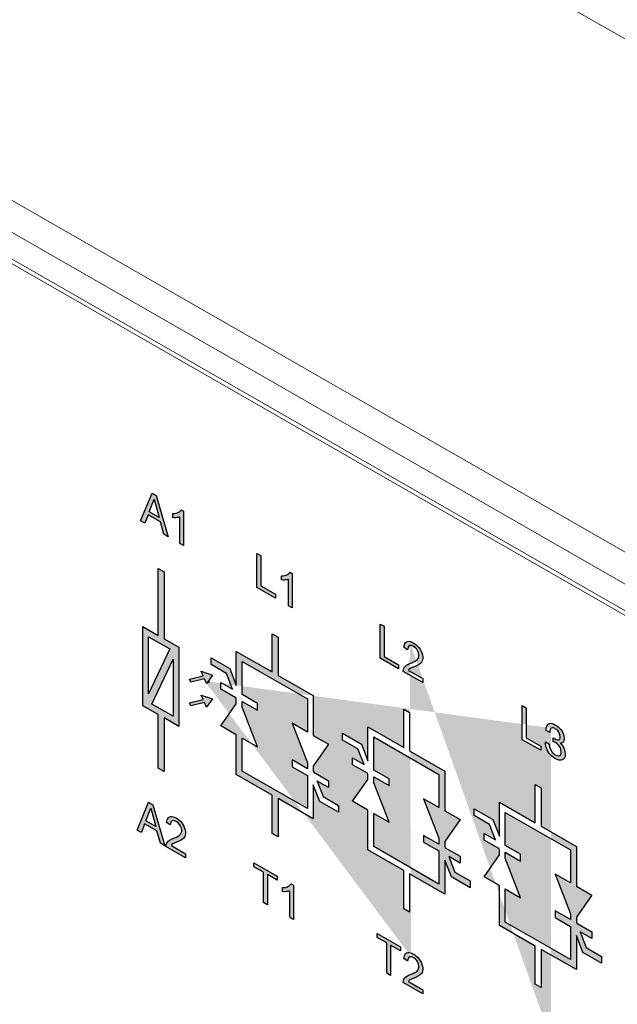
# Model space of a CAD drawing. Header units: millimetres. Extents: x -556 to 0, y -1 to 403.
# Tile 8 of 26: x -494 to -480, y 166 to 190. Entities that reach past the tile are written whole.
import ezdxf

# ---------------------------------------------------------------- set-up
doc = ezdxf.new("R2010")
doc.units = ezdxf.units.MM
doc.header["$LTSCALE"] = 3

# ---------------------------------------------------------------- blocks, each defined once
blk = doc.blocks.new('CGI1029-01')
h = blk.add_hatch(color=31)
h.dxf.hatch_style = 1
h.paths.add_polyline_path([(-487.65058796, 175.54728245), (-487.7382692, 175.59757434), (-487.7382692, 176.23328516), (-487.75737074, 176.236311), (-487.78571955, 176.22811585), (-487.81549833, 176.2231298), (-487.84622895, 176.22050742), (-487.87775214, 176.22003477), (-487.9137024, 176.22288745), (-487.9137024, 176.32012516), (-487.86670109, 176.32283355), (-487.83678659, 176.32749218), (-487.8082121, 176.33520828), (-487.78121889, 176.34616118), (-487.75599548, 176.36038142), (-487.73292669, 176.37816624), (-487.70478332, 176.41008993), (-487.65058796, 176.37648731)])
h.paths.add_polyline_path([(-487.62329364, 168.00542192), (-487.69401062, 168.04598351), (-487.71097488, 168.07703238), (-487.71097488, 168.69142463), (-487.73007641, 168.69445047), (-487.75842523, 168.68625532), (-487.788204, 168.68126927), (-487.81893463, 168.67864689), (-487.85045782, 168.67817424), (-487.88640807, 168.68102692), (-487.88640807, 168.77826463), (-487.83940677, 168.78097302), (-487.80949227, 168.78563164), (-487.78091778, 168.79334775), (-487.75392457, 168.80430064), (-487.72870115, 168.81852089), (-487.70563236, 168.8363057), (-487.677489, 168.86822939), (-487.62329364, 168.83462678)], flags=17)
h.paths.add_polyline_path([(-488.50413656, 176.03685781), (-488.50413656, 176.86420138), (-488.40945496, 176.80989424), (-488.40945496, 176.08027552), (-488.05781076, 175.87858069), (-488.05781076, 175.78085585)])
h.paths.add_polyline_path([(-488.34574464, 168.41980279), (-488.34574464, 169.14950343), (-488.58099907, 169.28443982), (-488.58099907, 169.38208275), (-488.0150308, 169.05745668), (-488.0150308, 168.95981376), (-488.25127517, 169.09531797), (-488.25127517, 168.36561733)], flags=17)
h.paths.add_polyline_path([(-490.27890387, 177.0552321), (-490.36658511, 177.10552399), (-490.36658511, 177.74123481), (-490.38568664, 177.74426065), (-490.41403546, 177.73606549), (-490.44381423, 177.73107945), (-490.47454485, 177.72845707), (-490.50606805, 177.72798442), (-490.5420183, 177.7308371), (-490.5420183, 177.82807481), (-490.495017, 177.8307832), (-490.46510249, 177.83544182), (-490.436528, 177.84315793), (-490.4095348, 177.85411082), (-490.38431138, 177.86833107), (-490.36124259, 177.88611588), (-490.33309923, 177.91803957), (-490.27890387, 177.88443696)])
h.paths.add_polyline_path([(-490.23188127, 169.59937115), (-490.23188127, 169.50164631), (-490.70526106, 169.77316581), (-490.69911052, 169.82089013), (-490.68697694, 169.85235079), (-490.67047159, 169.87907563), (-490.6505907, 169.90151981), (-490.62805874, 169.92014106), (-490.60364033, 169.93574784), (-490.57805564, 169.94933707), (-490.5516489, 169.96142273), (-490.5246248, 169.97232999), (-490.49741, 169.9828648), (-490.47055569, 169.99410167), (-490.44417848, 170.00624315), (-490.41845451, 170.01958325), (-490.39369436, 170.03461288), (-490.37053737, 170.05226591), (-490.35025691, 170.07415242), (-490.33419999, 170.10138059), (-490.32454669, 170.13515291), (-490.32381689, 170.17555643), (-490.3329087, 170.22018905), (-490.35185666, 170.26545423), (-490.37838663, 170.30753728), (-490.41035817, 170.34304288), (-490.44508852, 170.37012652), (-490.48038181, 170.38928825), (-490.51467476, 170.39940676), (-490.54555208, 170.39745798), (-490.57042452, 170.38280241), (-490.58718527, 170.35650972), (-490.59555272, 170.32160416), (-490.60621794, 170.29826133), (-490.68982656, 170.35601691), (-490.67661751, 170.4161264), (-490.66414475, 170.44725375), (-490.64637128, 170.4724011), (-490.62322586, 170.49000084), (-490.59543026, 170.49927389), (-490.56416189, 170.50034199), (-490.53061697, 170.49391042), (-490.49584512, 170.48121843), (-490.4605757, 170.46356617), (-490.42525987, 170.4418133), (-490.39033571, 170.41559018), (-490.35651737, 170.38438971), (-490.32485079, 170.34813141), (-490.29653867, 170.30745902), (-490.27242036, 170.26374589), (-490.25333404, 170.2183949), (-490.2403744, 170.1729269), (-490.23384359, 170.12898541), (-490.23324226, 170.08773323), (-490.23854989, 170.05033443), (-490.24953045, 170.01774538), (-490.26541941, 169.99031273), (-490.2852006, 169.96773565), (-490.3076079, 169.94892044), (-490.33183024, 169.93298721), (-490.35720206, 169.91901868), (-490.38324472, 169.90625638), (-490.40973632, 169.89432843), (-490.43655429, 169.88302128), (-490.46355177, 169.87206077), (-490.49038499, 169.86078283), (-490.51688881, 169.84887832), (-490.54256914, 169.83546574), (-490.56589568, 169.81809592), (-490.57537522, 169.79639119)])
h.paths.add_polyline_path([(-491.1115221, 177.87258656), (-490.99084684, 178.17628795), (-490.86926732, 177.73363493)], flags=16)
h.paths.add_polyline_path([(-491.31757302, 177.65098825), (-491.04321559, 178.32096685), (-490.94146292, 178.26260392), (-490.64914498, 177.26759367), (-490.75683734, 177.32936347), (-490.84013452, 177.62771938), (-491.13881642, 177.79903629), (-491.21709315, 177.59335536)])
h.paths.add_polyline_path([(-491.19517284, 170.39395192), (-491.07449757, 170.69765331), (-490.95291805, 170.25500029)], flags=16)
h.paths.add_polyline_path([(-491.40122375, 170.17235361), (-491.12686632, 170.84233221), (-491.02511365, 170.78396928), (-490.73279571, 169.78895903), (-490.84048807, 169.85072883), (-490.92378525, 170.14908474), (-491.22246716, 170.32040165), (-491.30074388, 170.11472072)])
h.paths.add_polyline_path([(-486.98468341, 170.86277733), (-487.14189534, 171.26839686), (-487.14189534, 170.44618478), (-487.99494896, 170.93547624), (-487.99494896, 170.00983443), (-488.13637032, 170.09095039), (-488.13637032, 171.0165922), (-489.00441461, 171.51448194), (-489.00441461, 172.47857531), (-489.3756403, 172.69150163), (-489.00441461, 173.22344136), (-489.00441461, 173.34337354), (-489.01535359, 173.371597), (-489.3756403, 173.57824897), (-489.3756403, 173.74207938), (-489.09700324, 173.58225973), (-489.2432762, 173.9596558), (-489.61479641, 174.17275103), (-489.61479641, 174.33658144), (-489.16162654, 174.07665389), (-489.00441461, 173.67103436), (-489.00441461, 174.49324644), (-488.13637032, 173.99535669), (-488.13637032, 174.9209985), (-487.99494896, 174.83988254), (-487.99494896, 173.91424073), (-487.14189534, 173.42494928), (-487.14189534, 172.46085591), (-486.77066965, 172.24792959), (-487.14189534, 171.71598986), (-487.14189534, 171.59605768), (-487.13095636, 171.56783422), (-486.77066965, 171.36118225), (-486.77066965, 171.19735184), (-487.04930671, 171.35717149), (-486.90303375, 170.97977542), (-486.53151354, 170.76668019), (-486.53151354, 170.60284978)])
h.paths.add_polyline_path([(-487.2833167, 171.79710582), (-487.2833167, 171.65522452), (-487.6545424, 171.86815083), (-487.6545424, 171.70432043), (-487.2833167, 171.49139411), (-487.2833167, 170.69113115), (-488.86299325, 171.59719639), (-488.86299325, 172.39745936), (-488.49176755, 172.18453304), (-488.86299325, 173.1423254), (-488.86299325, 173.2842067), (-488.49176755, 173.07128039), (-488.49176755, 173.2351108), (-488.86299325, 173.44803711), (-488.86299325, 174.24830007), (-487.2833167, 173.34223483), (-487.2833167, 172.54197186), (-487.6545424, 172.75489818)], flags=16)
h.paths.add_polyline_path([(-490.13762393, 173.81956082), (-489.80512905, 173.89953907), (-489.85562975, 174.0117712), (-489.58183163, 173.9152953), (-489.72382504, 173.71885009), (-489.77431753, 173.83106395), (-490.10679408, 173.75109011)])
h.paths.add_polyline_path([(-490.13762393, 173.24615439), (-489.80512905, 173.32613264), (-489.85562975, 173.43836476), (-489.58183163, 173.34188887), (-489.72382504, 173.14544365), (-489.77431753, 173.25765752), (-490.10679408, 173.17768368)])
h.paths.add_polyline_path([(-490.75149669, 172.88518548), (-490.75149669, 171.59092525), (-490.89291805, 171.67204121), (-490.89291805, 172.96630144), (-491.26598759, 173.18028533), (-491.26598759, 175.09415217), (-490.89291805, 174.88016828), (-490.89291805, 176.50208932), (-490.75149669, 176.42097337), (-490.75149669, 174.79905232), (-490.39341782, 174.59366671), (-490.39341782, 172.67979988)])
h.paths.add_polyline_path([(-490.53483918, 172.92474624), (-491.047576, 173.21884), (-490.53483918, 174.3038694)], flags=16)
h.paths.add_polyline_path([(-491.12456623, 174.8492058), (-490.61182941, 174.55511204), (-491.12456623, 173.47008265)], flags=16)
h.paths.add_polyline_path([(-486.43281589, 172.34764199), (-486.43281589, 172.5114724), (-485.97964603, 172.25154484), (-485.82243409, 171.84592532), (-485.82243409, 172.66813739), (-484.95438981, 172.17024765), (-484.95438981, 173.09588946), (-484.81296845, 173.0147735), (-484.81296845, 172.08913169), (-483.95991483, 171.59984023), (-483.95991483, 170.63574686), (-483.58868913, 170.42282055), (-483.95991483, 169.89088081), (-483.95991483, 169.77094863), (-483.94897585, 169.74272518), (-483.58868913, 169.53607321), (-483.58868913, 169.3722428), (-483.86732619, 169.53206245), (-483.72105323, 169.15466638), (-483.34953303, 168.94157114), (-483.34953303, 168.77774073), (-483.80270289, 169.03766829), (-483.95991483, 169.44328781), (-483.95991483, 168.62107574), (-484.81296845, 169.11036719), (-484.81296845, 168.18472538), (-484.95438981, 168.26584134), (-484.95438981, 169.19148315), (-485.82243409, 169.6893729), (-485.82243409, 170.65346627), (-486.19365979, 170.86639258), (-485.82243409, 171.39833232), (-485.82243409, 171.5182645), (-485.83337307, 171.54648795), (-486.19365979, 171.75313993), (-486.19365979, 171.91697033), (-485.91502273, 171.75715068), (-486.06129568, 172.13454675)], flags=17)
h.paths.add_polyline_path([(-484.10133619, 169.97199677), (-484.10133619, 169.83011548), (-484.47256188, 170.04304179), (-484.47256188, 169.87921138), (-484.10133619, 169.66628507), (-484.10133619, 168.8660221), (-485.68101273, 169.77208735), (-485.68101273, 170.57235031), (-485.30978704, 170.359424), (-485.68101273, 171.31721636), (-485.68101273, 171.45909766), (-485.30978704, 171.24617134), (-485.30978704, 171.41000175), (-485.68101273, 171.62292806), (-485.68101273, 172.42319103), (-484.10133619, 171.51712578), (-484.10133619, 170.71686282), (-484.47256188, 170.92978913)], flags=16)
h.paths.add_polyline_path([(-483.25083537, 170.52253294), (-483.25083537, 170.68636335), (-482.79766551, 170.4264358), (-482.64045358, 170.02081627), (-482.64045358, 170.84302835), (-481.77240929, 170.3451386), (-481.77240929, 171.27078041), (-481.63098793, 171.18966445), (-481.63098793, 170.26402264), (-480.77793431, 169.77473119), (-480.77793431, 168.81063782), (-480.40670861, 168.5977115), (-480.77793431, 168.06577177), (-480.77793431, 167.94583959), (-480.76699533, 167.91761613), (-480.40670861, 167.71096416), (-480.40670861, 167.54713375), (-480.68534568, 167.7069534), (-480.53907272, 167.32955733), (-480.16755251, 167.1164621), (-480.16755251, 166.95263169), (-480.62072238, 167.21255925), (-480.77793431, 167.61817877), (-480.77793431, 166.79596669), (-481.63098793, 167.28525815), (-481.63098793, 166.35961634), (-481.77240929, 166.4407323), (-481.77240929, 167.36637411), (-482.64045358, 167.86426385), (-482.64045358, 168.82835723), (-483.01167927, 169.04128354), (-482.64045358, 169.57322327), (-482.64045358, 169.69315546), (-482.65139256, 169.72137891), (-483.01167927, 169.92803088), (-483.01167927, 170.09186129), (-482.73304221, 169.93204164), (-482.87931517, 170.30943771)])
h.paths.add_polyline_path([(-485.36556034, 166.7104393), (-485.36556034, 167.44013994), (-485.60081477, 167.57507633), (-485.60081477, 167.67271926), (-485.0348465, 167.34809319), (-485.0348465, 167.25045027), (-485.27109087, 167.38595448), (-485.27109087, 166.65625384)], flags=17)
h.paths.add_polyline_path([(-484.49398052, 166.30824649), (-484.49398052, 166.21052165), (-484.96736031, 166.48204114), (-484.96120977, 166.52976547), (-484.9490762, 166.56122613), (-484.93257085, 166.58795097), (-484.91268995, 166.61039514), (-484.89015799, 166.62901639), (-484.86573958, 166.64462317), (-484.84015489, 166.65821241), (-484.81374815, 166.67029807), (-484.78672405, 166.68120533), (-484.75950925, 166.69174014), (-484.73265494, 166.70297701), (-484.70627773, 166.71511849), (-484.68055376, 166.72845858), (-484.65579361, 166.74348822), (-484.63263663, 166.76114125), (-484.61235617, 166.78302776), (-484.59629925, 166.81025593), (-484.58664595, 166.84402825), (-484.58591615, 166.88443176), (-484.59500795, 166.92906439), (-484.61395591, 166.97432957), (-484.64048588, 167.01641262), (-484.67245742, 167.05191822), (-484.70718777, 167.07900185), (-484.74248106, 167.09816359), (-484.77677402, 167.1082821), (-484.80765134, 167.10633332), (-484.83252378, 167.09167775), (-484.84928452, 167.06538506), (-484.85765198, 167.0304795), (-484.86831719, 167.00713667), (-484.95192582, 167.06489225), (-484.93871676, 167.12500174), (-484.92624401, 167.15612909), (-484.90847054, 167.18127643), (-484.88532512, 167.19887618), (-484.85752952, 167.20814923), (-484.82626114, 167.20921732), (-484.79271622, 167.20278576), (-484.75794438, 167.19009377), (-484.72267496, 167.17244151), (-484.68735913, 167.15068864), (-484.65243496, 167.12446552), (-484.61861662, 167.09326505), (-484.58695004, 167.05700675), (-484.55863792, 167.01633436), (-484.53451961, 166.97262123), (-484.5154333, 166.92727024), (-484.50247365, 166.88180224), (-484.49594285, 166.83786075), (-484.49534151, 166.79660857), (-484.50064914, 166.75920977), (-484.51162971, 166.72662072), (-484.52751866, 166.69918807), (-484.54729986, 166.67661099), (-484.56970716, 166.65779577), (-484.5939295, 166.64186255), (-484.61930131, 166.62789402), (-484.64534397, 166.61513172), (-484.67183558, 166.60320377), (-484.69865354, 166.59189662), (-484.72565103, 166.58093611), (-484.75248424, 166.56965816), (-484.77898807, 166.55775365), (-484.80466839, 166.54434108), (-484.82799493, 166.52697126), (-484.83747448, 166.50526653)], flags=17)
h.paths.add_polyline_path([(-485.52395226, 174.32749432), (-485.52395226, 175.15483789), (-485.42927066, 175.10053075), (-485.42927066, 174.37091203), (-485.07762646, 174.1692172), (-485.07762646, 174.07149236)])
h.paths.add_polyline_path([(-484.49398052, 173.83625378), (-484.49398052, 173.73852894), (-484.96736031, 174.01004843), (-484.96120977, 174.05777276), (-484.9490762, 174.08923341), (-484.93257085, 174.11595825), (-484.91268995, 174.13840243), (-484.89015799, 174.15702368), (-484.86573958, 174.17263046), (-484.84015489, 174.1862197), (-484.81374815, 174.19830535), (-484.78672405, 174.20921261), (-484.75950925, 174.21974743), (-484.73265494, 174.2309843), (-484.70627773, 174.24312578), (-484.68055376, 174.25646587), (-484.65579361, 174.27149551), (-484.63263663, 174.28914854), (-484.61235617, 174.31103504), (-484.59629925, 174.33826322), (-484.58664595, 174.37203554), (-484.58591615, 174.41243905), (-484.59500795, 174.45707168), (-484.61395591, 174.50233686), (-484.64048588, 174.54441991), (-484.67245742, 174.57992551), (-484.70718777, 174.60700914), (-484.74248106, 174.62617088), (-484.77677402, 174.63628938), (-484.80765134, 174.63434061), (-484.83252378, 174.61968503), (-484.84928452, 174.59339235), (-484.85765198, 174.55848679), (-484.86831719, 174.53514396), (-484.95192582, 174.59289953), (-484.93871676, 174.65300902), (-484.92624401, 174.68413638), (-484.90847054, 174.70928372), (-484.88532512, 174.72688347), (-484.85752952, 174.73615652), (-484.82626114, 174.73722461), (-484.79271622, 174.73079305), (-484.75794438, 174.71810106), (-484.72267496, 174.70044879), (-484.68735913, 174.67869593), (-484.65243496, 174.65247281), (-484.61861662, 174.62127234), (-484.58695004, 174.58501403), (-484.55863792, 174.54434164), (-484.53451961, 174.50062851), (-484.5154333, 174.45527753), (-484.50247365, 174.40980953), (-484.49594285, 174.36586803), (-484.49534151, 174.32461585), (-484.50064914, 174.28721705), (-484.51162971, 174.254628), (-484.52751866, 174.22719536), (-484.54729986, 174.20461828), (-484.56970716, 174.18580306), (-484.5939295, 174.16986983), (-484.61930131, 174.1559013), (-484.64534397, 174.143139), (-484.67183558, 174.13121106), (-484.69865354, 174.11990391), (-484.72565103, 174.1089434), (-484.75248424, 174.09766545), (-484.77898807, 174.08576094), (-484.80466839, 174.07234837), (-484.82799493, 174.05497855), (-484.83747448, 174.03327381)])
h.paths.add_polyline_path([(-480.91935567, 168.14688773), (-480.91935567, 168.00500643), (-481.29058137, 168.21793274), (-481.29058137, 168.05410234), (-480.91935567, 167.84117602), (-480.91935567, 167.04091306), (-482.49903222, 167.94697831), (-482.49903222, 168.74724127), (-482.12780652, 168.53431496), (-482.49903222, 169.49210731), (-482.49903222, 169.63398861), (-482.12780652, 169.4210623), (-482.12780652, 169.58489271), (-482.49903222, 169.79781902), (-482.49903222, 170.59808198), (-480.91935567, 169.69201674), (-480.91935567, 168.89175377), (-481.29058137, 169.10468009)], flags=16)
h.paths.add_polyline_path([(-481.92919854, 164.73942314), (-481.92919854, 165.46912378), (-482.16445296, 165.60406018), (-482.16445296, 165.7017031), (-481.5984847, 165.37707704), (-481.5984847, 165.27943411), (-481.83472907, 165.41493832), (-481.83472907, 164.68523768)])
h.paths.add_polyline_path([(-481.29596251, 165.18468373), (-481.25452964, 165.15854267), (-481.21719904, 165.13000228), (-481.1839707, 165.09858732), (-481.1544344, 165.06453775), (-481.13351286, 165.03542939), (-481.10971972, 164.99279323), (-481.09249021, 164.94964474), (-481.08100388, 164.90456288), (-481.07608116, 164.85849347), (-481.07608116, 164.84566228), (-481.0797732, 164.8031084), (-481.09043908, 164.77073254), (-481.09741293, 164.76000047), (-481.11997538, 164.74157663), (-481.14951169, 164.73475649), (-481.16140825, 164.73492688), (-481.12694923, 164.69615283), (-481.09905384, 164.65544077), (-481.07854252, 164.6151622), (-481.06295391, 164.57152922), (-481.05392893, 164.52643345), (-481.05064712, 164.4794043), (-481.05064712, 164.47702815), (-481.05310848, 164.43376839), (-481.06131301, 164.39807983), (-481.07485048, 164.36925195), (-481.09372089, 164.34680953), (-481.1171038, 164.33218289), (-481.14376852, 164.32419091), (-481.17330482, 164.3225983), (-481.2057127, 164.32740505), (-481.24181263, 164.33908176), (-481.28078413, 164.35715784), (-481.29596251, 164.36538857), (-481.33534425, 164.39082838), (-481.37144417, 164.42008857), (-481.40426228, 164.45221869), (-481.43420881, 164.48887971), (-481.4604633, 164.52865058), (-481.46374511, 164.53433479), (-481.48548711, 164.57674492), (-481.50271662, 164.62036864), (-481.51543364, 164.66520593), (-481.52281771, 164.7107862), (-481.52609952, 164.75781535), (-481.52609952, 164.76827039), (-481.43667017, 164.71697582), (-481.4325679, 164.66852562), (-481.42190202, 164.6229639), (-481.40508274, 164.58005071), (-481.39687821, 164.56488974), (-481.37103394, 164.52630462), (-481.33903628, 164.49274418), (-481.30170568, 164.46467902), (-481.28980912, 164.45785543), (-481.25083761, 164.43930412), (-481.21678882, 164.4321305), (-481.18889342, 164.43656521), (-481.1839707, 164.43849395), (-481.16304916, 164.45738374), (-481.14992191, 164.48692214), (-481.14540942, 164.5285302), (-481.14540942, 164.53138158), (-481.15033214, 164.57745099), (-481.16469006, 164.62180378), (-481.18356048, 164.65638886), (-481.21063542, 164.69140281), (-481.24386376, 164.72281776), (-481.28324549, 164.75015849), (-481.28980912, 164.75392323), (-481.32344768, 164.77179183), (-481.3361647, 164.77861078), (-481.33944651, 164.78001792), (-481.33903628, 164.86960095), (-481.32590904, 164.86159624), (-481.30949998, 164.85170916), (-481.26601598, 164.82961914), (-481.23114674, 164.81912355), (-481.20489225, 164.81927192), (-481.20325134, 164.82023166), (-481.1823298, 164.83627007), (-481.17207414, 164.86983169), (-481.17043323, 164.89455289), (-481.17535595, 164.94157276), (-481.19094455, 164.98520574), (-481.20161044, 165.00510509), (-481.22868538, 165.04011904), (-481.26355463, 165.07057426), (-481.29103979, 165.08824002), (-481.33042153, 165.10655139), (-481.36282942, 165.11135815), (-481.38867368, 165.10289558), (-481.38908391, 165.10265564), (-481.40672364, 165.08235871), (-481.41779975, 165.05069337), (-481.42272247, 165.00789492), (-481.42272247, 164.99553896), (-481.51010069, 165.04565705), (-481.51010069, 165.0513598), (-481.50763934, 165.09557003), (-481.50066549, 165.13339016), (-481.4883587, 165.16434962), (-481.47153941, 165.18844375), (-481.45225877, 165.20494812), (-481.42600428, 165.21555154), (-481.39687821, 165.21880514), (-481.36406009, 165.21376309), (-481.32796017, 165.20113592)])
h.paths.add_polyline_path([(-482.08759046, 172.35647816), (-482.08759046, 173.18382173), (-481.99290886, 173.1295146), (-481.99290886, 172.39989587), (-481.64126466, 172.19820104), (-481.64126466, 172.1004762)], flags=17)
h.paths.add_polyline_path([(-481.29596251, 172.72088254), (-481.25452964, 172.69474148), (-481.21719904, 172.66620108), (-481.1839707, 172.63478613), (-481.1544344, 172.60073655), (-481.13351286, 172.5716282), (-481.10971972, 172.52899204), (-481.09249021, 172.48584355), (-481.08100388, 172.44076169), (-481.07608116, 172.39469228), (-481.07608116, 172.38186109), (-481.0797732, 172.33930721), (-481.09043908, 172.30693134), (-481.09741293, 172.29619927), (-481.11997538, 172.27777544), (-481.14951169, 172.2709553), (-481.16140825, 172.27112568), (-481.12694923, 172.23235163), (-481.09905384, 172.19163957), (-481.07854252, 172.15136101), (-481.06295391, 172.10772802), (-481.05392893, 172.06263225), (-481.05064712, 172.01560311), (-481.05064712, 172.01322696), (-481.05310848, 171.96996719), (-481.06131301, 171.93427863), (-481.07485048, 171.90545076), (-481.09372089, 171.88300834), (-481.1171038, 171.8683817), (-481.14376852, 171.86038972), (-481.17330482, 171.85879711), (-481.2057127, 171.86360386), (-481.24181263, 171.87528057), (-481.28078413, 171.89335665), (-481.29596251, 171.90158738), (-481.33534425, 171.92702719), (-481.37144417, 171.95628738), (-481.40426228, 171.98841749), (-481.43420881, 172.02507851), (-481.4604633, 172.06484939), (-481.46374511, 172.07053359), (-481.48548711, 172.11294373), (-481.50271662, 172.15656745), (-481.51543364, 172.20140474), (-481.52281771, 172.24698501), (-481.52609952, 172.29401415), (-481.52609952, 172.3044692), (-481.43667017, 172.25317462), (-481.4325679, 172.20472443), (-481.42190202, 172.1591627), (-481.40508274, 172.11624951), (-481.39687821, 172.10108855), (-481.37103394, 172.06250343), (-481.33903628, 172.02894299), (-481.30170568, 172.00087783), (-481.28980912, 171.99405424), (-481.25083761, 171.97550293), (-481.21678882, 171.96832931), (-481.18889342, 171.97276402), (-481.1839707, 171.97469276), (-481.16304916, 171.99358255), (-481.14992191, 172.02312095), (-481.14540942, 172.06472901), (-481.14540942, 172.06758038), (-481.15033214, 172.1136498), (-481.16469006, 172.15800258), (-481.18356048, 172.19258767), (-481.21063542, 172.22760162), (-481.24386376, 172.25901657), (-481.28324549, 172.2863573), (-481.28980912, 172.29012203), (-481.32344768, 172.30799063), (-481.3361647, 172.31480959), (-481.33944651, 172.31621673), (-481.33903628, 172.40579975), (-481.32590904, 172.39779505), (-481.30949998, 172.38790797), (-481.26601598, 172.36581795), (-481.23114674, 172.35532235), (-481.20489225, 172.35547073), (-481.20325134, 172.35643046), (-481.1823298, 172.37246888), (-481.17207414, 172.4060305), (-481.17043323, 172.43075169), (-481.17535595, 172.47777156), (-481.19094455, 172.52140455), (-481.20161044, 172.5413039), (-481.22868538, 172.57631785), (-481.26355463, 172.60677307), (-481.29103979, 172.62443883), (-481.33042153, 172.6427502), (-481.36282942, 172.64755695), (-481.38867368, 172.63909438), (-481.38908391, 172.63885445), (-481.40672364, 172.61855752), (-481.41779975, 172.58689218), (-481.42272247, 172.54409373), (-481.42272247, 172.53173777), (-481.51010069, 172.58185586), (-481.51010069, 172.58755861), (-481.50763934, 172.63176884), (-481.50066549, 172.66958897), (-481.4883587, 172.70054842), (-481.47153941, 172.72464255), (-481.45225877, 172.74114693), (-481.42600428, 172.75175035), (-481.39687821, 172.75500394), (-481.36406009, 172.74996189), (-481.32796017, 172.73733473)])
edge = h.paths.add_edge_path()
edge.add_line((-489.65311437, 173.75940806), (-489.72382504, 173.71885009))
edge.add_line((-484.77709571, 167.10826179), (-484.77857384, 167.10594304))
edge.add_line((-484.80688864, 174.63438875), (-484.83252378, 174.61968503))
edge.add_line((-484.77709571, 174.63626908), (-484.77857384, 174.63395033))
edge.add_line((-481.38865484, 165.10290174), (-481.38908391, 165.10265564))
edge.add_line((-481.38865484, 172.63910055), (-481.38908391, 172.63885445))
at = {"linetype": 'Continuous', "lineweight": 0, "extrusion": (-0.707107, -0.40558, 0.579228)}
for p, q in [((-493.99339828, 197.56544249), (-456.23389617, 175.90748183)), ((-503.30953013, 188.96090592), (-468.30774446, 168.88470643)), ((-503.3062514, 189.06881049), (-468.37517641, 169.03316898))]:
    blk.add_line(p, q, dxfattribs=at)
at = {"color": 31, "linetype": 'Continuous', "lineweight": 0, "extrusion": (-0.707107, -0.40558, 0.579228)}
for p, q in [((-466.66354573, 169.47067154), (-504.42304784, 191.1286322)), ((-504.74142136, 190.53847728), (-466.98191924, 168.88051662))]:
    blk.add_line(p, q, dxfattribs=at)
at = {"color": 31}
for points in [[(-491.31757302, 177.65098825), (-491.04321559, 178.32096685), (-490.94146292, 178.26260392), (-490.64914498, 177.26759367), (-490.75683734, 177.32936347), (-490.84013452, 177.62771938), (-491.13881642, 177.79903629), (-491.21709315, 177.59335536)], [(-491.1115221, 177.87258656), (-490.99084684, 178.17628795), (-490.86926732, 177.73363493)], [(-490.27890387, 177.0552321), (-490.36658511, 177.10552399), (-490.36658511, 177.74123481), (-490.38568664, 177.74426065), (-490.41403546, 177.73606549), (-490.44381423, 177.73107945), (-490.47454485, 177.72845707), (-490.50606805, 177.72798442), (-490.5420183, 177.7308371), (-490.5420183, 177.82807481), (-490.495017, 177.8307832), (-490.46510249, 177.83544182), (-490.436528, 177.84315793), (-490.4095348, 177.85411082), (-490.38431138, 177.86833107), (-490.36124259, 177.88611588), (-490.33309923, 177.91803957), (-490.27890387, 177.88443696)], [(-488.50413656, 176.03685781), (-488.50413656, 176.86420138), (-488.40945496, 176.80989424), (-488.40945496, 176.08027552), (-488.05781076, 175.87858069), (-488.05781076, 175.78085585)], [(-490.75149669, 172.88518548), (-490.75149669, 171.59092525), (-490.89291805, 171.67204121), (-490.89291805, 172.96630144), (-491.26598759, 173.18028533), (-491.26598759, 175.09415217), (-490.89291805, 174.88016828), (-490.89291805, 176.50208932), (-490.75149669, 176.42097337), (-490.75149669, 174.79905232), (-490.39341782, 174.59366671), (-490.39341782, 172.67979988)], [(-487.65058796, 175.54728245), (-487.7382692, 175.59757434), (-487.7382692, 176.23328516), (-487.75737074, 176.236311), (-487.78571955, 176.22811585), (-487.81549833, 176.2231298), (-487.84622895, 176.22050742), (-487.87775214, 176.22003477), (-487.9137024, 176.22288745), (-487.9137024, 176.32012516), (-487.86670109, 176.32283355), (-487.83678659, 176.32749218), (-487.8082121, 176.33520828), (-487.78121889, 176.34616118), (-487.75599548, 176.36038142), (-487.73292669, 176.37816624), (-487.70478332, 176.41008993), (-487.65058796, 176.37648731)], [(-485.52395226, 174.32749432), (-485.52395226, 175.15483789), (-485.42927066, 175.10053075), (-485.42927066, 174.37091203), (-485.07762646, 174.1692172), (-485.07762646, 174.07149236)], [(-491.12456623, 174.8492058), (-490.61182941, 174.55511204), (-491.12456623, 173.47008265)], [(-486.98468341, 170.86277733), (-487.14189534, 171.26839686), (-487.14189534, 170.44618478), (-487.99494896, 170.93547624), (-487.99494896, 170.00983443), (-488.13637032, 170.09095039), (-488.13637032, 171.0165922), (-489.00441461, 171.51448194), (-489.00441461, 172.47857531), (-489.3756403, 172.69150163), (-489.00441461, 173.22344136), (-489.00441461, 173.34337354), (-489.01535359, 173.371597), (-489.3756403, 173.57824897), (-489.3756403, 173.74207938), (-489.09700324, 173.58225973), (-489.2432762, 173.9596558), (-489.61479641, 174.17275103), (-489.61479641, 174.33658144), (-489.16162654, 174.07665389), (-489.00441461, 173.67103436), (-489.00441461, 174.49324644), (-488.13637032, 173.99535669), (-488.13637032, 174.9209985), (-487.99494896, 174.83988254), (-487.99494896, 173.91424073), (-487.14189534, 173.42494928), (-487.14189534, 172.46085591), (-486.77066965, 172.24792959), (-487.14189534, 171.71598986), (-487.14189534, 171.59605768), (-487.13095636, 171.56783422), (-486.77066965, 171.36118225), (-486.77066965, 171.19735184), (-487.04930671, 171.35717149), (-486.90303375, 170.97977542), (-486.53151354, 170.76668019), (-486.53151354, 170.60284978)], [(-484.49398052, 173.83625378), (-484.49398052, 173.73852894), (-484.96736031, 174.01004843), (-484.96120977, 174.05777276), (-484.9490762, 174.08923341), (-484.93257085, 174.11595825), (-484.91268995, 174.13840243), (-484.89015799, 174.15702368), (-484.86573958, 174.17263046), (-484.84015489, 174.1862197), (-484.81374815, 174.19830535), (-484.78672405, 174.20921261), (-484.75950925, 174.21974743), (-484.73265494, 174.2309843), (-484.70627773, 174.24312578), (-484.68055376, 174.25646587), (-484.65579361, 174.27149551), (-484.63263663, 174.28914854), (-484.61235617, 174.31103504), (-484.59629925, 174.33826322), (-484.58664595, 174.37203554), (-484.58591615, 174.41243905), (-484.59500795, 174.45707168), (-484.61395591, 174.50233686), (-484.64048588, 174.54441991), (-484.67245742, 174.57992551), (-484.70718777, 174.60700914), (-484.74248106, 174.62617088), (-484.77677402, 174.63628938), (-484.80765134, 174.63434061), (-484.83252378, 174.61968503), (-484.84928452, 174.59339235), (-484.85765198, 174.55848679), (-484.86831719, 174.53514396), (-484.95192582, 174.59289953), (-484.93871676, 174.65300902), (-484.92624401, 174.68413638), (-484.90847054, 174.70928372), (-484.88532512, 174.72688347), (-484.85752952, 174.73615652), (-484.82626114, 174.73722461), (-484.79271622, 174.73079305), (-484.75794438, 174.71810106), (-484.72267496, 174.70044879), (-484.68735913, 174.67869593), (-484.65243496, 174.65247281), (-484.61861662, 174.62127234), (-484.58695004, 174.58501403), (-484.55863792, 174.54434164), (-484.53451961, 174.50062851), (-484.5154333, 174.45527753), (-484.50247365, 174.40980953), (-484.49594285, 174.36586803), (-484.49534151, 174.32461585), (-484.50064914, 174.28721705), (-484.51162971, 174.254628), (-484.52751866, 174.22719536), (-484.54729986, 174.20461828), (-484.56970716, 174.18580306), (-484.5939295, 174.16986983), (-484.61930131, 174.1559013), (-484.64534397, 174.143139), (-484.67183558, 174.13121106), (-484.69865354, 174.11990391), (-484.72565103, 174.1089434), (-484.75248424, 174.09766545), (-484.77898807, 174.08576094), (-484.80466839, 174.07234837), (-484.82799493, 174.05497855), (-484.83747448, 174.03327381)], [(-490.53483918, 172.92474624), (-491.047576, 173.21884), (-490.53483918, 174.3038694)], [(-487.2833167, 171.79710582), (-487.2833167, 171.65522452), (-487.6545424, 171.86815083), (-487.6545424, 171.70432043), (-487.2833167, 171.49139411), (-487.2833167, 170.69113115), (-488.86299325, 171.59719639), (-488.86299325, 172.39745936), (-488.49176755, 172.18453304), (-488.86299325, 173.1423254), (-488.86299325, 173.2842067), (-488.49176755, 173.07128039), (-488.49176755, 173.2351108), (-488.86299325, 173.44803711), (-488.86299325, 174.24830007), (-487.2833167, 173.34223483), (-487.2833167, 172.54197186), (-487.6545424, 172.75489818)], [(-490.13762393, 173.81956082), (-489.80512905, 173.89953907), (-489.85562975, 174.0117712), (-489.58183163, 173.9152953), (-489.72382504, 173.71885009), (-489.77431753, 173.83106395), (-490.10679408, 173.75109011)], [(-490.13762393, 173.24615439), (-489.80512905, 173.32613264), (-489.85562975, 173.43836476), (-489.58183163, 173.34188887), (-489.72382504, 173.14544365), (-489.77431753, 173.25765752), (-490.10679408, 173.17768368)], [(-482.08759046, 172.35647816), (-482.08759046, 173.18382173), (-481.99290886, 173.1295146), (-481.99290886, 172.39989587), (-481.64126466, 172.19820104), (-481.64126466, 172.1004762)], [(-486.43281589, 172.34764199), (-486.43281589, 172.5114724), (-485.97964603, 172.25154484), (-485.82243409, 171.84592532), (-485.82243409, 172.66813739), (-484.95438981, 172.17024765), (-484.95438981, 173.09588946), (-484.81296845, 173.0147735), (-484.81296845, 172.08913169), (-483.95991483, 171.59984023), (-483.95991483, 170.63574686), (-483.58868913, 170.42282055), (-483.95991483, 169.89088081), (-483.95991483, 169.77094863), (-483.94897585, 169.74272518), (-483.58868913, 169.53607321), (-483.58868913, 169.3722428), (-483.86732619, 169.53206245), (-483.72105323, 169.15466638), (-483.34953303, 168.94157114), (-483.34953303, 168.77774073), (-483.80270289, 169.03766829), (-483.95991483, 169.44328781), (-483.95991483, 168.62107574), (-484.81296845, 169.11036719), (-484.81296845, 168.18472538), (-484.95438981, 168.26584134), (-484.95438981, 169.19148315), (-485.82243409, 169.6893729), (-485.82243409, 170.65346627), (-486.19365979, 170.86639258), (-485.82243409, 171.39833232), (-485.82243409, 171.5182645), (-485.83337307, 171.54648795), (-486.19365979, 171.75313993), (-486.19365979, 171.91697033), (-485.91502273, 171.75715068), (-486.06129568, 172.13454675)], [(-481.29596251, 172.72088254), (-481.25452964, 172.69474148), (-481.21719904, 172.66620108), (-481.1839707, 172.63478613), (-481.1544344, 172.60073655), (-481.13351286, 172.5716282), (-481.10971972, 172.52899204), (-481.09249021, 172.48584355), (-481.08100388, 172.44076169), (-481.07608116, 172.39469228), (-481.07608116, 172.38186109), (-481.0797732, 172.33930721), (-481.09043908, 172.30693134), (-481.09741293, 172.29619927), (-481.11997538, 172.27777544), (-481.14951169, 172.2709553), (-481.16140825, 172.27112568), (-481.12694923, 172.23235163), (-481.09905384, 172.19163957), (-481.07854252, 172.15136101), (-481.06295391, 172.10772802), (-481.05392893, 172.06263225), (-481.05064712, 172.01560311), (-481.05064712, 172.01322696), (-481.05310848, 171.96996719), (-481.06131301, 171.93427863), (-481.07485048, 171.90545076), (-481.09372089, 171.88300834), (-481.1171038, 171.8683817), (-481.14376852, 171.86038972), (-481.17330482, 171.85879711), (-481.2057127, 171.86360386), (-481.24181263, 171.87528057), (-481.28078413, 171.89335665), (-481.29596251, 171.90158738), (-481.33534425, 171.92702719), (-481.37144417, 171.95628738), (-481.40426228, 171.98841749), (-481.43420881, 172.02507851), (-481.4604633, 172.06484939), (-481.46374511, 172.07053359), (-481.48548711, 172.11294373), (-481.50271662, 172.15656745), (-481.51543364, 172.20140474), (-481.52281771, 172.24698501), (-481.52609952, 172.29401415), (-481.52609952, 172.3044692), (-481.43667017, 172.25317462), (-481.4325679, 172.20472443), (-481.42190202, 172.1591627), (-481.40508274, 172.11624951), (-481.39687821, 172.10108855), (-481.37103394, 172.06250343), (-481.33903628, 172.02894299), (-481.30170568, 172.00087783), (-481.28980912, 171.99405424), (-481.25083761, 171.97550293), (-481.21678882, 171.96832931), (-481.18889342, 171.97276402), (-481.1839707, 171.97469276), (-481.16304916, 171.99358255), (-481.14992191, 172.02312095), (-481.14540942, 172.06472901), (-481.14540942, 172.06758038), (-481.15033214, 172.1136498), (-481.16469006, 172.15800258), (-481.18356048, 172.19258767), (-481.21063542, 172.22760162), (-481.24386376, 172.25901657), (-481.28324549, 172.2863573), (-481.28980912, 172.29012203), (-481.32344768, 172.30799063), (-481.3361647, 172.31480959), (-481.33944651, 172.31621673), (-481.33903628, 172.40579975), (-481.32590904, 172.39779505), (-481.30949998, 172.38790797), (-481.26601598, 172.36581795), (-481.23114674, 172.35532235), (-481.20489225, 172.35547073), (-481.20325134, 172.35643046), (-481.1823298, 172.37246888), (-481.17207414, 172.4060305), (-481.17043323, 172.43075169), (-481.17535595, 172.47777156), (-481.19094455, 172.52140455), (-481.20161044, 172.5413039), (-481.22868538, 172.57631785), (-481.26355463, 172.60677307), (-481.29103979, 172.62443883), (-481.33042153, 172.6427502), (-481.36282942, 172.64755695), (-481.38867368, 172.63909438), (-481.38908391, 172.63885445), (-481.40672364, 172.61855752), (-481.41779975, 172.58689218), (-481.42272247, 172.54409373), (-481.42272247, 172.53173777), (-481.51010069, 172.58185586), (-481.51010069, 172.58755861), (-481.50763934, 172.63176884), (-481.50066549, 172.66958897), (-481.4883587, 172.70054842), (-481.47153941, 172.72464255), (-481.45225877, 172.74114693), (-481.42600428, 172.75175035), (-481.39687821, 172.75500394), (-481.36406009, 172.74996189), (-481.32796017, 172.73733473)], [(-484.10133619, 169.97199677), (-484.10133619, 169.83011548), (-484.47256188, 170.04304179), (-484.47256188, 169.87921138), (-484.10133619, 169.66628507), (-484.10133619, 168.8660221), (-485.68101273, 169.77208735), (-485.68101273, 170.57235031), (-485.30978704, 170.359424), (-485.68101273, 171.31721636), (-485.68101273, 171.45909766), (-485.30978704, 171.24617134), (-485.30978704, 171.41000175), (-485.68101273, 171.62292806), (-485.68101273, 172.42319103), (-484.10133619, 171.51712578), (-484.10133619, 170.71686282), (-484.47256188, 170.92978913)], [(-483.25083537, 170.52253294), (-483.25083537, 170.68636335), (-482.79766551, 170.4264358), (-482.64045358, 170.02081627), (-482.64045358, 170.84302835), (-481.77240929, 170.3451386), (-481.77240929, 171.27078041), (-481.63098793, 171.18966445), (-481.63098793, 170.26402264), (-480.77793431, 169.77473119), (-480.77793431, 168.81063782), (-480.40670861, 168.5977115), (-480.77793431, 168.06577177), (-480.77793431, 167.94583959), (-480.76699533, 167.91761613), (-480.40670861, 167.71096416), (-480.40670861, 167.54713375), (-480.68534568, 167.7069534), (-480.53907272, 167.32955733), (-480.16755251, 167.1164621), (-480.16755251, 166.95263169), (-480.62072238, 167.21255925), (-480.77793431, 167.61817877), (-480.77793431, 166.79596669), (-481.63098793, 167.28525815), (-481.63098793, 166.35961634), (-481.77240929, 166.4407323), (-481.77240929, 167.36637411), (-482.64045358, 167.86426385), (-482.64045358, 168.82835723), (-483.01167927, 169.04128354), (-482.64045358, 169.57322327), (-482.64045358, 169.69315546), (-482.65139256, 169.72137891), (-483.01167927, 169.92803088), (-483.01167927, 170.09186129), (-482.73304221, 169.93204164), (-482.87931517, 170.30943771)], [(-491.40122375, 170.17235361), (-491.12686632, 170.84233221), (-491.02511365, 170.78396928), (-490.73279571, 169.78895903), (-490.84048807, 169.85072883), (-490.92378525, 170.14908474), (-491.22246716, 170.32040165), (-491.30074388, 170.11472072)], [(-491.19517284, 170.39395192), (-491.07449757, 170.69765331), (-490.95291805, 170.25500029)], [(-480.91935567, 168.14688773), (-480.91935567, 168.00500643), (-481.29058137, 168.21793274), (-481.29058137, 168.05410234), (-480.91935567, 167.84117602), (-480.91935567, 167.04091306), (-482.49903222, 167.94697831), (-482.49903222, 168.74724127), (-482.12780652, 168.53431496), (-482.49903222, 169.49210731), (-482.49903222, 169.63398861), (-482.12780652, 169.4210623), (-482.12780652, 169.58489271), (-482.49903222, 169.79781902), (-482.49903222, 170.59808198), (-480.91935567, 169.69201674), (-480.91935567, 168.89175377), (-481.29058137, 169.10468009)], [(-490.23188127, 169.59937115), (-490.23188127, 169.50164631), (-490.70526106, 169.77316581), (-490.69911052, 169.82089013), (-490.68697694, 169.85235079), (-490.67047159, 169.87907563), (-490.6505907, 169.90151981), (-490.62805874, 169.92014106), (-490.60364033, 169.93574784), (-490.57805564, 169.94933707), (-490.5516489, 169.96142273), (-490.5246248, 169.97232999), (-490.49741, 169.9828648), (-490.47055569, 169.99410167), (-490.44417848, 170.00624315), (-490.41845451, 170.01958325), (-490.39369436, 170.03461288), (-490.37053737, 170.05226591), (-490.35025691, 170.07415242), (-490.33419999, 170.10138059), (-490.32454669, 170.13515291), (-490.32381689, 170.17555643), (-490.3329087, 170.22018905), (-490.35185666, 170.26545423), (-490.37838663, 170.30753728), (-490.41035817, 170.34304288), (-490.44508852, 170.37012652), (-490.48038181, 170.38928825), (-490.51467476, 170.39940676), (-490.54555208, 170.39745798), (-490.57042452, 170.38280241), (-490.58718527, 170.35650972), (-490.59555272, 170.32160416), (-490.60621794, 170.29826133), (-490.68982656, 170.35601691), (-490.67661751, 170.4161264), (-490.66414475, 170.44725375), (-490.64637128, 170.4724011), (-490.62322586, 170.49000084), (-490.59543026, 170.49927389), (-490.56416189, 170.50034199), (-490.53061697, 170.49391042), (-490.49584512, 170.48121843), (-490.4605757, 170.46356617), (-490.42525987, 170.4418133), (-490.39033571, 170.41559018), (-490.35651737, 170.38438971), (-490.32485079, 170.34813141), (-490.29653867, 170.30745902), (-490.27242036, 170.26374589), (-490.25333404, 170.2183949), (-490.2403744, 170.1729269), (-490.23384359, 170.12898541), (-490.23324226, 170.08773323), (-490.23854989, 170.05033443), (-490.24953045, 170.01774538), (-490.26541941, 169.99031273), (-490.2852006, 169.96773565), (-490.3076079, 169.94892044), (-490.33183024, 169.93298721), (-490.35720206, 169.91901868), (-490.38324472, 169.90625638), (-490.40973632, 169.89432843), (-490.43655429, 169.88302128), (-490.46355177, 169.87206077), (-490.49038499, 169.86078283), (-490.51688881, 169.84887832), (-490.54256914, 169.83546574), (-490.56589568, 169.81809592), (-490.57537522, 169.79639119)], [(-488.34574464, 168.41980279), (-488.34574464, 169.14950343), (-488.58099907, 169.28443982), (-488.58099907, 169.38208275), (-488.0150308, 169.05745668), (-488.0150308, 168.95981376), (-488.25127517, 169.09531797), (-488.25127517, 168.36561733)], [(-487.62329364, 168.00542192), (-487.69401062, 168.04598351), (-487.71097488, 168.07703238), (-487.71097488, 168.69142463), (-487.73007641, 168.69445047), (-487.75842523, 168.68625532), (-487.788204, 168.68126927), (-487.81893463, 168.67864689), (-487.85045782, 168.67817424), (-487.88640807, 168.68102692), (-487.88640807, 168.77826463), (-487.83940677, 168.78097302), (-487.80949227, 168.78563164), (-487.78091778, 168.79334775), (-487.75392457, 168.80430064), (-487.72870115, 168.81852089), (-487.70563236, 168.8363057), (-487.677489, 168.86822939), (-487.62329364, 168.83462678)], [(-485.36556034, 166.7104393), (-485.36556034, 167.44013994), (-485.60081477, 167.57507633), (-485.60081477, 167.67271926), (-485.0348465, 167.34809319), (-485.0348465, 167.25045027), (-485.27109087, 167.38595448), (-485.27109087, 166.65625384)], [(-484.49398052, 166.30824649), (-484.49398052, 166.21052165), (-484.96736031, 166.48204114), (-484.96120977, 166.52976547), (-484.9490762, 166.56122613), (-484.93257085, 166.58795097), (-484.91268995, 166.61039514), (-484.89015799, 166.62901639), (-484.86573958, 166.64462317), (-484.84015489, 166.65821241), (-484.81374815, 166.67029807), (-484.78672405, 166.68120533), (-484.75950925, 166.69174014), (-484.73265494, 166.70297701), (-484.70627773, 166.71511849), (-484.68055376, 166.72845858), (-484.65579361, 166.74348822), (-484.63263663, 166.76114125), (-484.61235617, 166.78302776), (-484.59629925, 166.81025593), (-484.58664595, 166.84402825), (-484.58591615, 166.88443176), (-484.59500795, 166.92906439), (-484.61395591, 166.97432957), (-484.64048588, 167.01641262), (-484.67245742, 167.05191822), (-484.70718777, 167.07900185), (-484.74248106, 167.09816359), (-484.77677402, 167.1082821), (-484.80765134, 167.10633332), (-484.83252378, 167.09167775), (-484.84928452, 167.06538506), (-484.85765198, 167.0304795), (-484.86831719, 167.00713667), (-484.95192582, 167.06489225), (-484.93871676, 167.12500174), (-484.92624401, 167.15612909), (-484.90847054, 167.18127643), (-484.88532512, 167.19887618), (-484.85752952, 167.20814923), (-484.82626114, 167.20921732), (-484.79271622, 167.20278576), (-484.75794438, 167.19009377), (-484.72267496, 167.17244151), (-484.68735913, 167.15068864), (-484.65243496, 167.12446552), (-484.61861662, 167.09326505), (-484.58695004, 167.05700675), (-484.55863792, 167.01633436), (-484.53451961, 166.97262123), (-484.5154333, 166.92727024), (-484.50247365, 166.88180224), (-484.49594285, 166.83786075), (-484.49534151, 166.79660857), (-484.50064914, 166.75920977), (-484.51162971, 166.72662072), (-484.52751866, 166.69918807), (-484.54729986, 166.67661099), (-484.56970716, 166.65779577), (-484.5939295, 166.64186255), (-484.61930131, 166.62789402), (-484.64534397, 166.61513172), (-484.67183558, 166.60320377), (-484.69865354, 166.59189662), (-484.72565103, 166.58093611), (-484.75248424, 166.56965816), (-484.77898807, 166.55775365), (-484.80466839, 166.54434108), (-484.82799493, 166.52697126), (-484.83747448, 166.50526653)]]:
    blk.add_lwpolyline(points, close=True, dxfattribs=at)
for points in [[(-484.80688864, 174.63438875), (-484.83252378, 174.61968503)], [(-484.77709571, 174.63626908), (-484.77857384, 174.63395033)], [(-489.65311437, 173.75940806), (-489.72382504, 173.71885009)], [(-481.38865484, 172.63910055), (-481.38908391, 172.63885445)], [(-484.77709571, 167.10826179), (-484.77857384, 167.10594304)]]:
    blk.add_lwpolyline(points, dxfattribs=at)

msp = doc.modelspace()

# ---------------------------------------------------------------- block references
msp.add_blockref('CGI1029-01', (0, 0))

doc.saveas('drawing.dxf')
